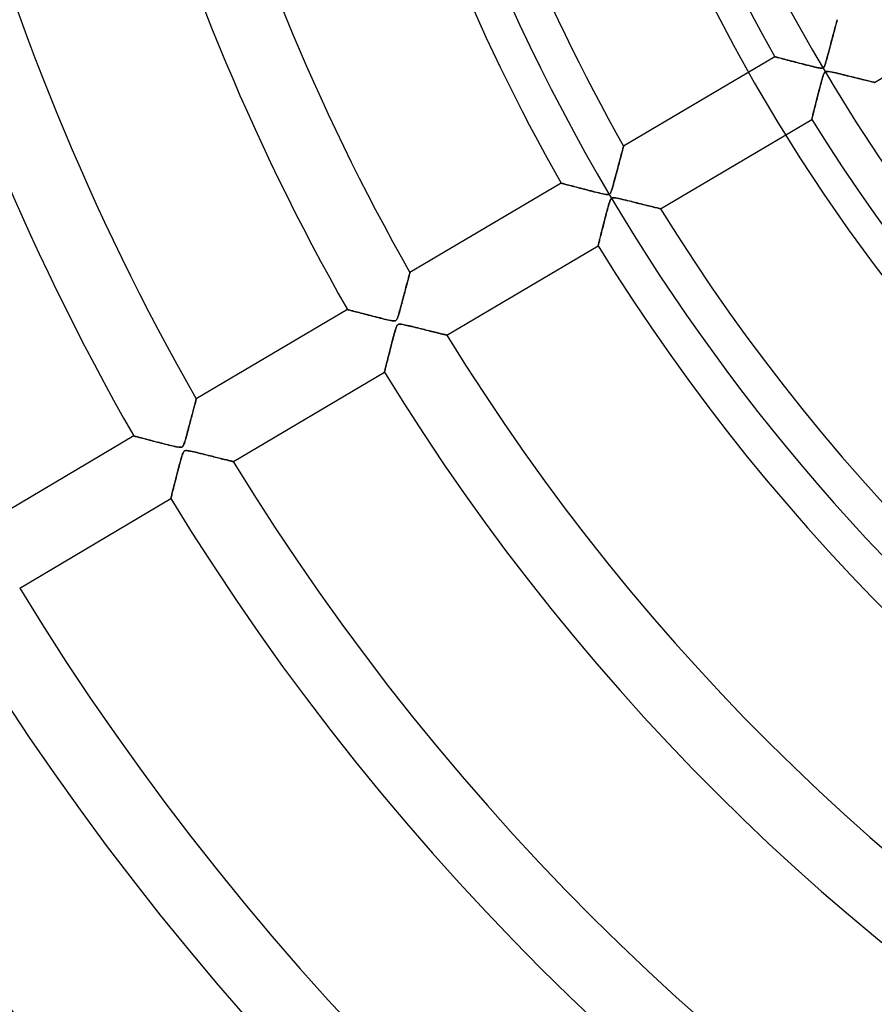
# Model space of a CAD drawing. Header units: millimetres. Extents: x -790 to 790, y -790 to 790.
# Tile 15 of 62: x -316 to -199, y -250 to -115. Entities that reach past the tile are written whole.
import ezdxf

# ---------------------------------------------------------------- set-up
doc = ezdxf.new("R2010")
doc.units = ezdxf.units.MM
doc.layers.add('HIDDEN', color=7, linetype='Continuous')
doc.layers.add('THICK', color=7, linetype='Continuous')

msp = doc.modelspace()

# ---------------------------------------------------------------- linework, layer by layer
at = {"layer": 'HIDDEN'}
for p, q in [((-203.75, -114.97), (-203.72, -114.85)), ((-203.72, -114.85), (-203.7, -114.76)), ((-203.7, -114.76), (-203.68, -114.69)), ((-203.68, -114.69), (-203.67, -114.65)), ((-203.67, -114.65), (-203.66, -114.64)), ((-204.11, -116.32), (-204.05, -116.08)), ((-204.05, -116.08), (-203.99, -115.86)), ((-203.99, -115.86), (-203.93, -115.65)), ((-203.93, -115.65), (-203.88, -115.45)), ((-203.88, -115.45), (-203.83, -115.27)), ((-203.83, -115.27), (-203.79, -115.11)), ((-203.79, -115.11), (-203.75, -114.97)), ((-204.48, -117.7), (-204.4, -117.4)), ((-204.4, -117.4), (-204.33, -117.11)), ((-204.33, -117.11), (-204.25, -116.83)), ((-204.25, -116.83), (-204.18, -116.57)), ((-204.18, -116.57), (-204.11, -116.32)), ((-204.83, -119.01), (-204.74, -118.67)), ((-204.74, -118.67), (-204.65, -118.34)), ((-204.65, -118.34), (-204.57, -118.01)), ((-204.57, -118.01), (-204.48, -117.7)), ((-212.26, -119.72), (-212.24, -119.72)), ((-212.24, -119.72), (-212.2, -119.73)), ((-212.2, -119.73), (-212.13, -119.75)), ((-212.13, -119.75), (-212.03, -119.78)), ((-212.03, -119.78), (-211.91, -119.81)), ((-211.91, -119.81), (-211.76, -119.85)), ((-211.76, -119.85), (-211.6, -119.89)), ((-211.6, -119.89), (-211.41, -119.94)), ((-211.41, -119.94), (-211.21, -120)), ((-211.21, -120), (-211, -120.05)), ((-211, -120.05), (-210.77, -120.11)), ((-210.77, -120.11), (-210.53, -120.18)), ((-210.53, -120.18), (-210.27, -120.24)), ((-210.27, -120.24), (-210.01, -120.31)), ((-210.01, -120.31), (-209.74, -120.38)), ((-205.22, -120.41), (-205.15, -120.18)), ((-205.15, -120.18), (-205.08, -119.92)), ((-205.08, -119.92), (-205, -119.64)), ((-205, -119.64), (-204.92, -119.33)), ((-204.92, -119.33), (-204.83, -119.01)), ((-209.74, -120.38), (-209.46, -120.45)), ((-209.46, -120.45), (-209.18, -120.53)), ((-209.18, -120.53), (-208.9, -120.6)), ((-208.9, -120.6), (-208.62, -120.67)), ((-208.62, -120.67), (-208.34, -120.75)), ((-208.34, -120.75), (-208.06, -120.82)), ((-208.06, -120.82), (-207.78, -120.89)), ((-207.78, -120.89), (-207.52, -120.95)), ((-207.52, -120.95), (-207.25, -121.02)), ((-207.25, -121.02), (-207, -121.08)), ((-207, -121.08), (-206.75, -121.14)), ((-206.75, -121.14), (-206.53, -121.19)), ((-206.53, -121.19), (-206.33, -121.23)), ((-206.33, -121.23), (-206.15, -121.26)), ((-206.15, -121.26), (-206, -121.28)), ((-206, -121.28), (-205.87, -121.29)), ((-205.87, -121.29), (-205.76, -121.28)), ((-205.76, -121.28), (-205.68, -121.26)), ((-205.68, -121.26), (-205.61, -121.23)), ((-205.61, -121.23), (-205.55, -121.18)), ((-205.55, -121.18), (-205.49, -121.11)), ((-205.49, -121.11), (-205.44, -121.02)), ((-205.44, -121.02), (-205.39, -120.91)), ((-205.39, -120.91), (-205.34, -120.77)), ((-205.34, -120.77), (-205.28, -120.6)), ((-205.28, -120.6), (-205.22, -120.41)), ((-205.82, -123.04), (-205.89, -123.31)), ((-205.75, -122.79), (-205.82, -123.04)), ((-205.68, -122.56), (-205.75, -122.79)), ((-205.62, -122.35), (-205.68, -122.56)), ((-205.55, -122.18), (-205.62, -122.35)), ((-205.49, -122.03), (-205.55, -122.18)), ((-205.43, -121.91), (-205.49, -122.03)), ((-205.35, -121.82), (-205.43, -121.91)), ((-205.27, -121.76), (-205.35, -121.82)), ((-205.16, -121.73), (-205.27, -121.76)), ((-205.03, -121.73), (-205.16, -121.73)), ((-204.85, -121.74), (-205.03, -121.73)), ((-204.62, -121.78), (-204.85, -121.74)), ((-204.37, -121.83), (-204.62, -121.78)), ((-204.1, -121.89), (-204.37, -121.83)), ((-203.83, -121.95), (-204.1, -121.89)), ((-203.56, -122.02), (-203.83, -121.95)), ((-203.28, -122.09), (-203.56, -122.02)), ((-203.01, -122.15), (-203.28, -122.09)), ((-202.73, -122.22), (-203.01, -122.15)), ((-202.46, -122.29), (-202.73, -122.22)), ((-202.2, -122.35), (-202.46, -122.29)), ((-201.93, -122.42), (-202.2, -122.35)), ((-201.67, -122.48), (-201.93, -122.42)), ((-201.42, -122.54), (-201.67, -122.48)), ((-201.17, -122.61), (-201.42, -122.54)), ((-200.92, -122.67), (-201.17, -122.61)), ((-200.68, -122.73), (-200.92, -122.67)), ((-200.45, -122.78), (-200.68, -122.73)), ((-200.23, -122.84), (-200.45, -122.78)), ((-200.02, -122.89), (-200.23, -122.84)), ((-199.81, -122.94), (-200.02, -122.89)), ((-199.62, -122.99), (-199.81, -122.94)), ((-199.44, -123.03), (-199.62, -122.99)), ((-199.27, -123.07), (-199.44, -123.03)), ((-206.12, -124.18), (-206.2, -124.49)), ((-206.04, -123.88), (-206.12, -124.18)), ((-205.97, -123.59), (-206.04, -123.88)), ((-205.89, -123.31), (-205.97, -123.59)), ((-199.11, -123.11), (-199.27, -123.07)), ((-198.98, -123.15), (-199.11, -123.11)), ((-198.86, -123.17), (-198.98, -123.15)), ((-198.76, -123.2), (-198.86, -123.17)), ((-198.68, -123.22), (-198.76, -123.2)), ((-198.62, -123.23), (-198.68, -123.22)), ((-198.58, -123.24), (-198.62, -123.23)), ((-198.57, -123.24), (-198.58, -123.24)), ((-206.51, -125.72), (-206.59, -126)), ((-206.44, -125.43), (-206.51, -125.72)), ((-206.36, -125.12), (-206.44, -125.43)), ((-206.28, -124.8), (-206.36, -125.12)), ((-206.2, -124.49), (-206.28, -124.8)), ((-206.83, -126.99), (-206.89, -127.2)), ((-206.78, -126.77), (-206.83, -126.99)), ((-206.72, -126.53), (-206.78, -126.77)), ((-206.65, -126.27), (-206.72, -126.53)), ((-206.59, -126), (-206.65, -126.27)), ((-207.15, -128.28), (-207.16, -128.31)), ((-207.16, -128.31), (-207.16, -128.33)), ((-207.14, -128.21), (-207.15, -128.28)), ((-207.12, -128.13), (-207.14, -128.21)), ((-207.09, -128.02), (-207.12, -128.13)), ((-207.06, -127.89), (-207.09, -128.02)), ((-207.02, -127.75), (-207.06, -127.89)), ((-206.98, -127.58), (-207.02, -127.75)), ((-206.94, -127.4), (-206.98, -127.58)), ((-206.89, -127.2), (-206.94, -127.4)), ((-233.19, -132.62), (-233.14, -132.46)), ((-233.14, -132.46), (-233.11, -132.33)), ((-233.11, -132.33), (-233.08, -132.21)), ((-233.08, -132.21), (-233.05, -132.12)), ((-233.05, -132.12), (-233.03, -132.05)), ((-233.03, -132.05), (-233.02, -132.01)), ((-233.02, -132.01), (-233.02, -132)), ((-233.53, -133.91), (-233.46, -133.66)), ((-233.46, -133.66), (-233.4, -133.42)), ((-233.4, -133.42), (-233.34, -133.2)), ((-233.34, -133.2), (-233.29, -132.99)), ((-233.29, -132.99), (-233.23, -132.8)), ((-233.23, -132.8), (-233.19, -132.62)), ((-233.91, -135.33), (-233.83, -135.02)), ((-233.83, -135.02), (-233.75, -134.73)), ((-233.75, -134.73), (-233.67, -134.44)), ((-233.67, -134.44), (-233.6, -134.17)), ((-233.6, -134.17), (-233.53, -133.91)), ((-234.26, -136.64), (-234.17, -136.32)), ((-234.17, -136.32), (-234.08, -135.98)), ((-234.08, -135.98), (-233.99, -135.65)), ((-233.99, -135.65), (-233.91, -135.33)), ((-241.61, -137.08), (-241.6, -137.08)), ((-241.6, -137.08), (-241.55, -137.1)), ((-241.55, -137.1), (-241.48, -137.11)), ((-241.48, -137.11), (-241.38, -137.14)), ((-241.38, -137.14), (-241.26, -137.17)), ((-241.26, -137.17), (-241.11, -137.21)), ((-241.11, -137.21), (-240.94, -137.26)), ((-240.94, -137.26), (-240.76, -137.31)), ((-240.76, -137.31), (-240.55, -137.36)), ((-240.55, -137.36), (-240.33, -137.42)), ((-240.33, -137.42), (-240.1, -137.48)), ((-240.1, -137.48), (-239.85, -137.54)), ((-239.85, -137.54), (-239.6, -137.61)), ((-239.6, -137.61), (-239.33, -137.68)), ((-239.33, -137.68), (-239.06, -137.75)), ((-239.06, -137.75), (-238.78, -137.82)), ((-238.78, -137.82), (-238.5, -137.9)), ((-238.5, -137.9), (-238.21, -137.97)), ((-234.62, -137.93), (-234.56, -137.73)), ((-234.56, -137.73), (-234.49, -137.49)), ((-234.49, -137.49), (-234.42, -137.23)), ((-234.42, -137.23), (-234.34, -136.95)), ((-234.34, -136.95), (-234.26, -136.64)), ((-238.21, -137.97), (-237.93, -138.04)), ((-237.93, -138.04), (-237.65, -138.12)), ((-237.65, -138.12), (-237.37, -138.19)), ((-237.37, -138.19), (-237.09, -138.26)), ((-237.09, -138.26), (-236.82, -138.32)), ((-236.82, -138.32), (-236.56, -138.39)), ((-236.56, -138.39), (-236.3, -138.45)), ((-236.3, -138.45), (-236.06, -138.5)), ((-236.06, -138.5), (-235.84, -138.55)), ((-235.84, -138.55), (-235.64, -138.59)), ((-235.64, -138.59), (-235.47, -138.62)), ((-235.47, -138.62), (-235.32, -138.64)), ((-235.32, -138.64), (-235.2, -138.65)), ((-235.2, -138.65), (-235.1, -138.64)), ((-235.1, -138.64), (-235.02, -138.62)), ((-235.02, -138.62), (-234.95, -138.58)), ((-234.95, -138.58), (-234.89, -138.53)), ((-234.89, -138.53), (-234.84, -138.46)), ((-234.84, -138.46), (-234.78, -138.36)), ((-234.74, -139.21), (-234.81, -139.31)), ((-234.78, -138.36), (-234.73, -138.24)), ((-234.66, -139.15), (-234.74, -139.21)), ((-234.73, -138.24), (-234.68, -138.1)), ((-234.68, -138.1), (-234.62, -137.93)), ((-234.57, -139.1), (-234.66, -139.15)), ((-234.46, -139.09), (-234.57, -139.1)), ((-234.32, -139.09), (-234.46, -139.09)), ((-234.14, -139.11), (-234.32, -139.09)), ((-233.93, -139.15), (-234.14, -139.11)), ((-233.69, -139.2), (-233.93, -139.15)), ((-233.44, -139.25), (-233.69, -139.2)), ((-233.18, -139.31), (-233.44, -139.25)), ((-235.18, -140.45), (-235.25, -140.71)), ((-235.11, -140.2), (-235.18, -140.45)), ((-235.05, -139.97), (-235.11, -140.2)), ((-234.98, -139.77), (-235.05, -139.97)), ((-234.92, -139.59), (-234.98, -139.77)), ((-234.87, -139.44), (-234.92, -139.59)), ((-234.81, -139.31), (-234.87, -139.44)), ((-232.93, -139.37), (-233.18, -139.31)), ((-232.67, -139.43), (-232.93, -139.37)), ((-232.42, -139.5), (-232.67, -139.43)), ((-232.17, -139.56), (-232.42, -139.5)), ((-231.91, -139.62), (-232.17, -139.56)), ((-231.66, -139.68), (-231.91, -139.62)), ((-231.42, -139.74), (-231.66, -139.68)), ((-231.17, -139.8), (-231.42, -139.74)), ((-230.93, -139.86), (-231.17, -139.8)), ((-230.7, -139.92), (-230.93, -139.86)), ((-230.46, -139.98), (-230.7, -139.92)), ((-230.24, -140.04), (-230.46, -139.98)), ((-230.02, -140.09), (-230.24, -140.04)), ((-229.8, -140.14), (-230.02, -140.09)), ((-229.6, -140.2), (-229.8, -140.14)), ((-229.4, -140.24), (-229.6, -140.2)), ((-229.2, -140.29), (-229.4, -140.24)), ((-229.02, -140.34), (-229.2, -140.29)), ((-228.85, -140.38), (-229.02, -140.34)), ((-228.69, -140.42), (-228.85, -140.38)), ((-228.54, -140.46), (-228.69, -140.42)), ((-228.4, -140.49), (-228.54, -140.46)), ((-228.28, -140.52), (-228.4, -140.49)), ((-228.18, -140.55), (-228.28, -140.52)), ((-228.09, -140.57), (-228.18, -140.55)), ((-228.02, -140.58), (-228.09, -140.57)), ((-227.97, -140.6), (-228.02, -140.58)), ((-227.94, -140.6), (-227.97, -140.6)), ((-227.93, -140.61), (-227.94, -140.6)), ((-235.55, -141.84), (-235.63, -142.14)), ((-235.48, -141.55), (-235.55, -141.84)), ((-235.4, -141.26), (-235.48, -141.55)), ((-235.33, -140.98), (-235.4, -141.26)), ((-235.25, -140.71), (-235.33, -140.98)), ((-235.92, -143.3), (-235.99, -143.56)), ((-235.85, -143.02), (-235.92, -143.3)), ((-235.78, -142.74), (-235.85, -143.02)), ((-235.71, -142.44), (-235.78, -142.74)), ((-235.63, -142.14), (-235.71, -142.44)), ((-236.27, -144.66), (-236.31, -144.84)), ((-236.22, -144.47), (-236.27, -144.66)), ((-236.17, -144.26), (-236.22, -144.47)), ((-236.11, -144.04), (-236.17, -144.26)), ((-236.05, -143.8), (-236.11, -144.04)), ((-235.99, -143.56), (-236.05, -143.8)), ((-236.51, -145.64), (-236.52, -145.68)), ((-236.52, -145.68), (-236.52, -145.69)), ((-236.5, -145.59), (-236.51, -145.64)), ((-236.48, -145.51), (-236.5, -145.59)), ((-236.45, -145.41), (-236.48, -145.51)), ((-236.42, -145.29), (-236.45, -145.41)), ((-236.39, -145.16), (-236.42, -145.29)), ((-236.35, -145.01), (-236.39, -145.16)), ((-236.31, -144.84), (-236.35, -145.01)), ((-262.59, -150.18), (-262.56, -150.03)), ((-262.56, -150.03), (-262.52, -149.9)), ((-262.52, -149.9), (-262.49, -149.78)), ((-262.49, -149.78), (-262.46, -149.67)), ((-262.46, -149.67), (-262.43, -149.58)), ((-262.43, -149.58), (-262.41, -149.5)), ((-262.41, -149.5), (-262.4, -149.44)), ((-262.4, -149.44), (-262.39, -149.4)), ((-262.39, -149.4), (-262.38, -149.37)), ((-262.38, -149.37), (-262.38, -149.36)), ((-262.93, -151.46), (-262.88, -151.25)), ((-262.88, -151.25), (-262.83, -151.05)), ((-262.83, -151.05), (-262.78, -150.86)), ((-262.78, -150.86), (-262.73, -150.68)), ((-262.73, -150.68), (-262.68, -150.5)), ((-262.68, -150.5), (-262.64, -150.34)), ((-262.64, -150.34), (-262.59, -150.18)), ((-263.31, -152.88), (-263.24, -152.63)), ((-263.24, -152.63), (-263.18, -152.38)), ((-263.18, -152.38), (-263.11, -152.14)), ((-263.11, -152.14), (-263.05, -151.91)), ((-263.05, -151.91), (-262.99, -151.68)), ((-262.99, -151.68), (-262.93, -151.46)), ((-263.66, -154.19), (-263.59, -153.94)), ((-263.59, -153.94), (-263.52, -153.68)), ((-263.52, -153.68), (-263.45, -153.41)), ((-263.45, -153.41), (-263.38, -153.14)), ((-263.38, -153.14), (-263.31, -152.88)), ((-270.97, -154.44), (-270.95, -154.44)), ((-270.95, -154.44), (-270.91, -154.45)), ((-270.91, -154.45), (-270.85, -154.47)), ((-270.85, -154.47), (-270.76, -154.5)), ((-270.76, -154.5), (-270.65, -154.53)), ((-270.65, -154.53), (-270.51, -154.56)), ((-270.51, -154.56), (-270.36, -154.6)), ((-270.36, -154.6), (-270.19, -154.65)), ((-270.19, -154.65), (-270, -154.7)), ((-270, -154.7), (-269.8, -154.75)), ((-269.8, -154.75), (-269.58, -154.8)), ((-269.58, -154.8), (-269.36, -154.86)), ((-269.36, -154.86), (-269.12, -154.93)), ((-269.12, -154.93), (-268.87, -154.99)), ((-268.87, -154.99), (-268.61, -155.06)), ((-268.61, -155.06), (-268.35, -155.13)), ((-268.35, -155.13), (-268.08, -155.2)), ((-268.08, -155.2), (-267.81, -155.27)), ((-267.81, -155.27), (-267.53, -155.34)), ((-267.53, -155.34), (-267.26, -155.41)), ((-267.26, -155.41), (-266.99, -155.48)), ((-266.99, -155.48), (-266.72, -155.54)), ((-264.09, -155.61), (-264.04, -155.49)), ((-264.04, -155.49), (-264, -155.36)), ((-264, -155.36), (-263.95, -155.21)), ((-263.95, -155.21), (-263.9, -155.04)), ((-263.9, -155.04), (-263.84, -154.85)), ((-263.84, -154.85), (-263.79, -154.64)), ((-263.79, -154.64), (-263.72, -154.42)), ((-263.72, -154.42), (-263.66, -154.19)), ((-266.72, -155.54), (-266.45, -155.61)), ((-266.45, -155.61), (-266.19, -155.68)), ((-266.19, -155.68), (-265.93, -155.74)), ((-265.93, -155.74), (-265.68, -155.8)), ((-265.68, -155.8), (-265.44, -155.86)), ((-265.44, -155.86), (-265.22, -155.91)), ((-265.22, -155.91), (-265.02, -155.95)), ((-265.02, -155.95), (-264.85, -155.98)), ((-264.85, -155.98), (-264.7, -156)), ((-264.7, -156), (-264.57, -156.01)), ((-264.57, -156.01), (-264.46, -156)), ((-264.46, -156), (-264.38, -155.98)), ((-264.38, -155.98), (-264.31, -155.94)), ((-264.31, -155.94), (-264.25, -155.89)), ((-264.21, -156.78), (-264.26, -156.91)), ((-264.25, -155.89), (-264.19, -155.82)), ((-264.16, -156.68), (-264.21, -156.78)), ((-264.19, -155.82), (-264.14, -155.73)), ((-264.11, -156.59), (-264.16, -156.68)), ((-264.14, -155.73), (-264.09, -155.61)), ((-264.05, -156.53), (-264.11, -156.59)), ((-263.99, -156.49), (-264.05, -156.53)), ((-263.92, -156.46), (-263.99, -156.49)), ((-263.83, -156.45), (-263.92, -156.46)), ((-263.72, -156.44), (-263.83, -156.45)), ((-263.58, -156.46), (-263.72, -156.44)), ((-263.41, -156.48), (-263.58, -156.46)), ((-263.21, -156.52), (-263.41, -156.48)), ((-262.98, -156.57), (-263.21, -156.52)), ((-262.75, -156.62), (-262.98, -156.57)), ((-262.5, -156.68), (-262.75, -156.62)), ((-262.26, -156.74), (-262.5, -156.68)), ((-262.02, -156.79), (-262.26, -156.74)), ((-261.78, -156.85), (-262.02, -156.79)), ((-264.6, -158.03), (-264.66, -158.28)), ((-264.53, -157.79), (-264.6, -158.03)), ((-264.47, -157.58), (-264.53, -157.79)), ((-264.42, -157.38), (-264.47, -157.58)), ((-264.36, -157.21), (-264.42, -157.38)), ((-264.31, -157.06), (-264.36, -157.21)), ((-264.26, -156.91), (-264.31, -157.06)), ((-261.55, -156.91), (-261.78, -156.85)), ((-261.31, -156.97), (-261.55, -156.91)), ((-261.08, -157.03), (-261.31, -156.97)), ((-260.84, -157.08), (-261.08, -157.03)), ((-260.62, -157.14), (-260.84, -157.08)), ((-260.39, -157.2), (-260.62, -157.14)), ((-260.17, -157.25), (-260.39, -157.2)), ((-259.95, -157.31), (-260.17, -157.25)), ((-259.74, -157.36), (-259.95, -157.31)), ((-259.53, -157.41), (-259.74, -157.36)), ((-259.32, -157.46), (-259.53, -157.41)), ((-259.12, -157.51), (-259.32, -157.46)), ((-258.93, -157.56), (-259.12, -157.51)), ((-258.75, -157.61), (-258.93, -157.56)), ((-258.57, -157.65), (-258.75, -157.61)), ((-258.4, -157.69), (-258.57, -157.65)), ((-258.23, -157.73), (-258.4, -157.69)), ((-258.08, -157.77), (-258.23, -157.73)), ((-257.94, -157.81), (-258.08, -157.77)), ((-257.81, -157.84), (-257.94, -157.81)), ((-257.69, -157.87), (-257.81, -157.84)), ((-257.59, -157.89), (-257.69, -157.87)), ((-257.5, -157.91), (-257.59, -157.89)), ((-257.42, -157.93), (-257.5, -157.91)), ((-257.36, -157.95), (-257.42, -157.93)), ((-257.32, -157.96), (-257.36, -157.95)), ((-257.29, -157.97), (-257.32, -157.96)), ((-257.29, -157.97), (-257.29, -157.97)), ((-264.96, -159.44), (-265.04, -159.75)), ((-264.89, -159.13), (-264.96, -159.44)), ((-264.81, -158.84), (-264.89, -159.13)), ((-264.74, -158.55), (-264.81, -158.84)), ((-264.66, -158.28), (-264.74, -158.55)), ((-265.28, -160.66), (-265.35, -160.93)), ((-265.2, -160.37), (-265.28, -160.66)), ((-265.12, -160.06), (-265.2, -160.37)), ((-265.04, -159.75), (-265.12, -160.06)), ((-265.64, -162.09), (-265.69, -162.28)), ((-265.59, -161.89), (-265.64, -162.09)), ((-265.53, -161.68), (-265.59, -161.89)), ((-265.48, -161.44), (-265.53, -161.68)), ((-265.41, -161.2), (-265.48, -161.44)), ((-265.35, -160.93), (-265.41, -161.2)), ((-265.87, -163.04), (-265.88, -163.05)), ((-265.86, -163), (-265.87, -163.04)), ((-265.85, -162.93), (-265.86, -163)), ((-265.83, -162.84), (-265.85, -162.93)), ((-265.8, -162.73), (-265.83, -162.84)), ((-265.77, -162.6), (-265.8, -162.73)), ((-265.73, -162.45), (-265.77, -162.6)), ((-265.69, -162.28), (-265.73, -162.45)), ((-291.98, -167.66), (-291.94, -167.51)), ((-291.94, -167.51), (-291.9, -167.37)), ((-291.9, -167.37), (-291.87, -167.24)), ((-291.87, -167.24), (-291.84, -167.12)), ((-291.84, -167.12), (-291.81, -167.02)), ((-291.81, -167.02), (-291.79, -166.93)), ((-291.79, -166.93), (-291.77, -166.85)), ((-291.77, -166.85), (-291.75, -166.8)), ((-291.75, -166.8), (-291.74, -166.75)), ((-291.74, -166.75), (-291.73, -166.73)), ((-291.73, -166.73), (-291.73, -166.72)), ((-292.39, -169.2), (-292.33, -168.97)), ((-292.33, -168.97), (-292.27, -168.76)), ((-292.27, -168.76), (-292.22, -168.56)), ((-292.22, -168.56), (-292.17, -168.36)), ((-292.17, -168.36), (-292.12, -168.17)), ((-292.12, -168.17), (-292.07, -167.99)), ((-292.07, -167.99), (-292.02, -167.82)), ((-292.02, -167.82), (-291.98, -167.66)), ((-292.71, -170.42), (-292.64, -170.16)), ((-292.64, -170.16), (-292.57, -169.91)), ((-292.57, -169.91), (-292.51, -169.66)), ((-292.51, -169.66), (-292.45, -169.42)), ((-292.45, -169.42), (-292.39, -169.2)), ((-293.12, -171.92), (-293.05, -171.7)), ((-293.05, -171.7), (-292.99, -171.46)), ((-292.99, -171.46), (-292.92, -171.21)), ((-292.92, -171.21), (-292.85, -170.95)), ((-292.85, -170.95), (-292.78, -170.68)), ((-292.78, -170.68), (-292.71, -170.42)), ((-300.32, -171.8), (-300.31, -171.8)), ((-300.31, -171.8), (-300.27, -171.82)), ((-300.27, -171.82), (-300.2, -171.83)), ((-300.2, -171.83), (-300.11, -171.86)), ((-300.11, -171.86), (-299.99, -171.89)), ((-299.99, -171.89), (-299.85, -171.92)), ((-299.85, -171.92), (-299.7, -171.97)), ((-299.7, -171.97), (-299.52, -172.01)), ((-299.52, -172.01), (-299.33, -172.06)), ((-299.33, -172.06), (-299.12, -172.12)), ((-299.12, -172.12), (-298.9, -172.17)), ((-298.9, -172.17), (-298.67, -172.23)), ((-298.67, -172.23), (-298.43, -172.3)), ((-298.43, -172.3), (-298.18, -172.36)), ((-298.18, -172.36), (-297.92, -172.43)), ((-297.92, -172.43), (-297.65, -172.5)), ((-297.65, -172.5), (-297.38, -172.57)), ((-297.38, -172.57), (-297.11, -172.64)), ((-297.11, -172.64), (-296.84, -172.71)), ((-296.84, -172.71), (-296.56, -172.78)), ((-296.56, -172.78), (-296.29, -172.85)), ((-296.29, -172.85), (-296.02, -172.92)), ((-296.02, -172.92), (-295.75, -172.98)), ((-295.75, -172.98), (-295.48, -173.05)), ((-295.48, -173.05), (-295.22, -173.11)), ((-293.52, -173.14), (-293.47, -173.04)), ((-293.47, -173.04), (-293.42, -172.92)), ((-293.42, -172.92), (-293.37, -172.79)), ((-293.37, -172.79), (-293.33, -172.66)), ((-293.33, -172.66), (-293.28, -172.5)), ((-293.28, -172.5), (-293.23, -172.33)), ((-293.23, -172.33), (-293.17, -172.13)), ((-293.17, -172.13), (-293.12, -171.92)), ((-295.22, -173.11), (-294.97, -173.17)), ((-294.97, -173.17), (-294.73, -173.23)), ((-294.73, -173.23), (-294.51, -173.28)), ((-294.51, -173.28), (-294.32, -173.31)), ((-294.32, -173.31), (-294.15, -173.34)), ((-294.15, -173.34), (-294.01, -173.36)), ((-294.01, -173.36), (-293.88, -173.36)), ((-293.88, -173.36), (-293.78, -173.35)), ((-293.78, -173.35), (-293.7, -173.33)), ((-293.66, -174.39), (-293.71, -174.56)), ((-293.7, -173.33), (-293.63, -173.28)), ((-293.6, -174.24), (-293.66, -174.39)), ((-293.63, -173.28), (-293.58, -173.22)), ((-293.55, -174.11), (-293.6, -174.24)), ((-293.58, -173.22), (-293.52, -173.14)), ((-293.5, -174.01), (-293.55, -174.11)), ((-293.45, -173.94), (-293.5, -174.01)), ((-293.39, -173.88), (-293.45, -173.94)), ((-293.33, -173.84), (-293.39, -173.88)), ((-293.25, -173.82), (-293.33, -173.84)), ((-293.16, -173.8), (-293.25, -173.82)), ((-293.05, -173.8), (-293.16, -173.8)), ((-292.9, -173.82), (-293.05, -173.8)), ((-292.73, -173.85), (-292.9, -173.82)), ((-292.53, -173.89), (-292.73, -173.85)), ((-292.31, -173.93), (-292.53, -173.89)), ((-292.08, -173.98), (-292.31, -173.93)), ((-291.85, -174.04), (-292.08, -173.98)), ((-291.62, -174.09), (-291.85, -174.04)), ((-291.39, -174.15), (-291.62, -174.09)), ((-291.16, -174.2), (-291.39, -174.15)), ((-290.94, -174.26), (-291.16, -174.2)), ((-290.71, -174.32), (-290.94, -174.26)), ((-290.48, -174.37), (-290.71, -174.32)), ((-290.26, -174.43), (-290.48, -174.37)), ((-294.03, -175.69), (-294.1, -175.97)), ((-293.95, -175.42), (-294.03, -175.69)), ((-293.89, -175.17), (-293.95, -175.42)), ((-293.82, -174.94), (-293.89, -175.17)), ((-293.77, -174.74), (-293.82, -174.94)), ((-293.71, -174.56), (-293.77, -174.74)), ((-290.04, -174.48), (-290.26, -174.43)), ((-289.82, -174.54), (-290.04, -174.48)), ((-289.61, -174.59), (-289.82, -174.54)), ((-289.39, -174.64), (-289.61, -174.59)), ((-289.19, -174.7), (-289.39, -174.64)), ((-288.98, -174.75), (-289.19, -174.7)), ((-288.78, -174.8), (-288.98, -174.75)), ((-288.59, -174.84), (-288.78, -174.8)), ((-288.4, -174.89), (-288.59, -174.84)), ((-288.21, -174.94), (-288.4, -174.89)), ((-288.04, -174.98), (-288.21, -174.94)), ((-287.87, -175.02), (-288.04, -174.98)), ((-287.7, -175.06), (-287.87, -175.02)), ((-287.55, -175.1), (-287.7, -175.06)), ((-287.4, -175.14), (-287.55, -175.1)), ((-287.27, -175.17), (-287.4, -175.14)), ((-287.14, -175.2), (-287.27, -175.17)), ((-287.03, -175.23), (-287.14, -175.2)), ((-286.93, -175.26), (-287.03, -175.23)), ((-286.84, -175.28), (-286.93, -175.26)), ((-286.77, -175.3), (-286.84, -175.28)), ((-286.72, -175.31), (-286.77, -175.3)), ((-286.67, -175.32), (-286.72, -175.31)), ((-286.65, -175.33), (-286.67, -175.32)), ((-286.64, -175.33), (-286.65, -175.33)), ((-294.34, -176.9), (-294.43, -177.22)), ((-294.26, -176.58), (-294.34, -176.9)), ((-294.18, -176.27), (-294.26, -176.58)), ((-294.1, -175.97), (-294.18, -176.27)), ((-294.74, -178.44), (-294.8, -178.71)), ((-294.66, -178.16), (-294.74, -178.44)), ((-294.59, -177.86), (-294.66, -178.16)), ((-294.51, -177.55), (-294.59, -177.86)), ((-294.43, -177.22), (-294.51, -177.55)), ((-295.07, -179.78), (-295.11, -179.94)), ((-295.03, -179.6), (-295.07, -179.78)), ((-294.98, -179.4), (-295.03, -179.6)), ((-294.92, -179.19), (-294.98, -179.4)), ((-294.87, -178.95), (-294.92, -179.19)), ((-294.8, -178.71), (-294.87, -178.95)), ((-295.22, -180.35), (-295.23, -180.39)), ((-295.23, -180.39), (-295.23, -180.41)), ((-295.2, -180.29), (-295.22, -180.35)), ((-295.18, -180.19), (-295.2, -180.29)), ((-295.15, -180.08), (-295.18, -180.19)), ((-295.11, -179.94), (-295.15, -180.08))]:
    msp.add_line(p, q, dxfattribs=at)
for radius, start, end in [(247.85, 90, 270), (682, 179.99998, 0), (625, 179.99998, 0), (238.7, 180, 270), (677.5, 180.00002, 0), (272.8, 180, 0)]:
    msp.add_arc((0, 0), radius, start, end, dxfattribs=at)
at = {"layer": 'THICK'}
for p, q in [((-198.57, -123.24), (-177.81, -110.96)), ((-203.74, -114.92), (-203.77, -115.04)), ((-203.71, -114.82), (-203.74, -114.92)), ((-203.69, -114.74), (-203.71, -114.82)), ((-203.68, -114.68), (-203.69, -114.74)), ((-203.67, -114.65), (-203.68, -114.68)), ((-203.66, -114.64), (-203.67, -114.65)), ((-204.05, -116.07), (-204.11, -116.29)), ((-203.99, -115.87), (-204.05, -116.07)), ((-203.94, -115.68), (-203.99, -115.87)), ((-203.89, -115.5), (-203.94, -115.68)), ((-203.85, -115.33), (-203.89, -115.5)), ((-203.81, -115.18), (-203.85, -115.33)), ((-203.77, -115.04), (-203.81, -115.18)), ((-204.42, -117.47), (-204.49, -117.72)), ((-204.35, -117.22), (-204.42, -117.47)), ((-204.29, -116.97), (-204.35, -117.22)), ((-204.23, -116.74), (-204.29, -116.97)), ((-204.16, -116.51), (-204.23, -116.74)), ((-204.11, -116.29), (-204.16, -116.51)), ((-204.77, -118.78), (-204.84, -119.05)), ((-204.7, -118.51), (-204.77, -118.78)), ((-204.63, -118.24), (-204.7, -118.51)), ((-204.56, -117.98), (-204.63, -118.24)), ((-204.49, -117.72), (-204.56, -117.98)), ((-212.26, -119.72), (-233.02, -132)), ((-212.24, -119.72), (-212.26, -119.72)), ((-212.21, -119.73), (-212.24, -119.72)), ((-212.14, -119.75), (-212.21, -119.73)), ((-212.06, -119.77), (-212.14, -119.75)), ((-211.95, -119.8), (-212.06, -119.77)), ((-211.82, -119.83), (-211.95, -119.8)), ((-211.68, -119.87), (-211.82, -119.83)), ((-211.51, -119.92), (-211.68, -119.87)), ((-211.33, -119.96), (-211.51, -119.92)), ((-211.14, -120.02), (-211.33, -119.96)), ((-210.93, -120.07), (-211.14, -120.02)), ((-210.7, -120.13), (-210.93, -120.07)), ((-210.46, -120.19), (-210.7, -120.13)), ((-210.21, -120.26), (-210.46, -120.19)), ((-209.94, -120.33), (-210.21, -120.26)), ((-209.66, -120.4), (-209.94, -120.33)), ((-205.14, -120.14), (-205.22, -120.4)), ((-205.07, -119.87), (-205.14, -120.14)), ((-204.99, -119.59), (-205.07, -119.87)), ((-204.92, -119.32), (-204.99, -119.59)), ((-204.84, -119.05), (-204.92, -119.32)), ((-209.36, -120.48), (-209.66, -120.4)), ((-209.06, -120.56), (-209.36, -120.48)), ((-208.74, -120.64), (-209.06, -120.56)), ((-208.43, -120.72), (-208.74, -120.64)), ((-208.12, -120.8), (-208.43, -120.72)), ((-207.82, -120.88), (-208.12, -120.8)), ((-207.53, -120.95), (-207.82, -120.88)), ((-207.25, -121.02), (-207.53, -120.95)), ((-206.98, -121.08), (-207.25, -121.02)), ((-206.72, -121.14), (-206.98, -121.08)), ((-206.49, -121.2), (-206.72, -121.14)), ((-206.27, -121.24), (-206.49, -121.2)), ((-206.09, -121.27), (-206.27, -121.24)), ((-205.94, -121.29), (-206.09, -121.27)), ((-205.8, -121.29), (-205.94, -121.29)), ((-205.68, -121.26), (-205.8, -121.29)), ((-205.59, -121.22), (-205.68, -121.26)), ((-205.51, -121.14), (-205.59, -121.22)), ((-205.44, -121.02), (-205.51, -121.14)), ((-205.37, -120.86), (-205.44, -121.02)), ((-205.3, -120.65), (-205.37, -120.86)), ((-205.22, -120.4), (-205.3, -120.65)), ((-205.82, -123.06), (-205.76, -122.82)), ((-205.76, -122.82), (-205.69, -122.6)), ((-205.69, -122.6), (-205.63, -122.4)), ((-205.63, -122.4), (-205.57, -122.23)), ((-205.57, -122.23), (-205.52, -122.09)), ((-205.52, -122.09), (-205.46, -121.97)), ((-205.46, -121.97), (-205.41, -121.88)), ((-205.41, -121.88), (-205.35, -121.82)), ((-205.35, -121.82), (-205.29, -121.77)), ((-205.29, -121.77), (-205.21, -121.75)), ((-205.21, -121.75), (-205.13, -121.73)), ((-205.13, -121.73), (-205.03, -121.73)), ((-205.03, -121.73), (-204.9, -121.74)), ((-204.9, -121.74), (-204.75, -121.76)), ((-204.75, -121.76), (-204.58, -121.79)), ((-204.58, -121.79), (-204.38, -121.83)), ((-204.38, -121.83), (-204.14, -121.88)), ((-204.14, -121.88), (-203.88, -121.94)), ((-203.88, -121.94), (-203.6, -122.01)), ((-203.6, -122.01), (-203.29, -122.08)), ((-203.29, -122.08), (-202.97, -122.16)), ((-202.97, -122.16), (-202.63, -122.25)), ((-202.63, -122.25), (-202.29, -122.33)), ((-202.29, -122.33), (-201.97, -122.41)), ((-201.97, -122.41), (-201.65, -122.49)), ((-201.65, -122.49), (-201.35, -122.56)), ((-201.35, -122.56), (-201.06, -122.63)), ((-201.06, -122.63), (-200.78, -122.7)), ((-200.78, -122.7), (-200.52, -122.77)), ((-200.52, -122.77), (-200.26, -122.83)), ((-200.26, -122.83), (-200.03, -122.89)), ((-200.03, -122.89), (-199.8, -122.94)), ((-199.8, -122.94), (-199.59, -123)), ((-199.59, -123), (-199.39, -123.04)), ((-206.18, -124.4), (-206.11, -124.12)), ((-206.11, -124.12), (-206.03, -123.85)), ((-206.03, -123.85), (-205.96, -123.58)), ((-205.96, -123.58), (-205.89, -123.32)), ((-205.89, -123.32), (-205.82, -123.06)), ((-199.39, -123.04), (-199.21, -123.09)), ((-199.21, -123.09), (-199.05, -123.13)), ((-199.05, -123.13), (-198.91, -123.16)), ((-198.91, -123.16), (-198.79, -123.19)), ((-198.79, -123.19), (-198.7, -123.21)), ((-198.7, -123.21), (-198.63, -123.23)), ((-198.63, -123.23), (-198.59, -123.24)), ((-198.59, -123.24), (-198.57, -123.24)), ((-206.53, -125.8), (-206.46, -125.52)), ((-206.46, -125.52), (-206.39, -125.24)), ((-206.39, -125.24), (-206.32, -124.96)), ((-206.32, -124.96), (-206.25, -124.68)), ((-206.25, -124.68), (-206.18, -124.4)), ((-206.91, -127.28), (-206.85, -127.06)), ((-206.85, -127.06), (-206.79, -126.83)), ((-206.79, -126.83), (-206.73, -126.59)), ((-206.73, -126.59), (-206.67, -126.34)), ((-206.67, -126.34), (-206.6, -126.07)), ((-206.6, -126.07), (-206.53, -125.8)), ((-227.93, -140.61), (-207.16, -128.33)), ((-207.16, -128.31), (-207.15, -128.27)), ((-207.16, -128.33), (-207.16, -128.31)), ((-207.15, -128.27), (-207.13, -128.2)), ((-207.13, -128.2), (-207.11, -128.1)), ((-207.11, -128.1), (-207.08, -127.98)), ((-207.08, -127.98), (-207.04, -127.83)), ((-207.04, -127.83), (-207, -127.67)), ((-207, -127.67), (-206.96, -127.48)), ((-206.96, -127.48), (-206.91, -127.28)), ((-233.15, -132.47), (-233.18, -132.6)), ((-233.11, -132.35), (-233.15, -132.47)), ((-233.09, -132.25), (-233.11, -132.35)), ((-233.06, -132.16), (-233.09, -132.25)), ((-233.04, -132.09), (-233.06, -132.16)), ((-233.03, -132.04), (-233.04, -132.09)), ((-233.02, -132.01), (-233.03, -132.04)), ((-233.02, -132), (-233.02, -132.01)), ((-233.46, -133.66), (-233.52, -133.86)), ((-233.41, -133.46), (-233.46, -133.66)), ((-233.36, -133.27), (-233.41, -133.46)), ((-233.31, -133.08), (-233.36, -133.27)), ((-233.26, -132.91), (-233.31, -133.08)), ((-233.22, -132.75), (-233.26, -132.91)), ((-233.18, -132.6), (-233.22, -132.75)), ((-233.82, -134.99), (-233.88, -135.23)), ((-233.75, -134.75), (-233.82, -134.99)), ((-233.69, -134.52), (-233.75, -134.75)), ((-233.63, -134.3), (-233.69, -134.52)), ((-233.57, -134.08), (-233.63, -134.3)), ((-233.52, -133.86), (-233.57, -134.08)), ((-234.21, -136.47), (-234.28, -136.72)), ((-234.14, -136.21), (-234.21, -136.47)), ((-234.08, -135.96), (-234.14, -136.21)), ((-234.01, -135.72), (-234.08, -135.96)), ((-233.94, -135.47), (-234.01, -135.72)), ((-233.88, -135.23), (-233.94, -135.47)), ((-241.61, -137.08), (-262.38, -149.36)), ((-241.6, -137.08), (-241.61, -137.08)), ((-241.57, -137.09), (-241.6, -137.08)), ((-241.51, -137.11), (-241.57, -137.09)), ((-241.43, -137.13), (-241.51, -137.11)), ((-241.34, -137.15), (-241.43, -137.13)), ((-241.22, -137.18), (-241.34, -137.15)), ((-241.09, -137.22), (-241.22, -137.18)), ((-240.94, -137.26), (-241.09, -137.22)), ((-240.77, -137.3), (-240.94, -137.26)), ((-240.59, -137.35), (-240.77, -137.3)), ((-240.4, -137.4), (-240.59, -137.35)), ((-240.19, -137.46), (-240.4, -137.4)), ((-239.97, -137.51), (-240.19, -137.46)), ((-239.74, -137.57), (-239.97, -137.51)), ((-239.49, -137.64), (-239.74, -137.57)), ((-239.23, -137.71), (-239.49, -137.64)), ((-238.95, -137.78), (-239.23, -137.71)), ((-238.67, -137.85), (-238.95, -137.78)), ((-238.37, -137.93), (-238.67, -137.85)), ((-234.56, -137.72), (-234.63, -137.96)), ((-234.49, -137.48), (-234.56, -137.72)), ((-234.42, -137.23), (-234.49, -137.48)), ((-234.35, -136.97), (-234.42, -137.23)), ((-234.28, -136.72), (-234.35, -136.97)), ((-238.07, -138.01), (-238.37, -137.93)), ((-237.78, -138.08), (-238.07, -138.01)), ((-237.48, -138.16), (-237.78, -138.08)), ((-237.2, -138.23), (-237.48, -138.16)), ((-236.91, -138.3), (-237.2, -138.23)), ((-236.64, -138.37), (-236.91, -138.3)), ((-236.38, -138.43), (-236.64, -138.37)), ((-236.13, -138.49), (-236.38, -138.43)), ((-235.89, -138.54), (-236.13, -138.49)), ((-235.68, -138.59), (-235.89, -138.54)), ((-235.5, -138.62), (-235.68, -138.59)), ((-235.34, -138.64), (-235.5, -138.62)), ((-235.2, -138.65), (-235.34, -138.64)), ((-235.08, -138.63), (-235.2, -138.65)), ((-234.98, -138.6), (-235.08, -138.63)), ((-234.9, -138.54), (-234.98, -138.6)), ((-234.84, -138.46), (-234.9, -138.54)), ((-234.77, -138.33), (-234.84, -138.46)), ((-234.81, -139.31), (-234.75, -139.23)), ((-234.7, -138.16), (-234.77, -138.33)), ((-234.75, -139.23), (-234.69, -139.17)), ((-234.63, -137.96), (-234.7, -138.16)), ((-234.69, -139.17), (-234.62, -139.12)), ((-234.62, -139.12), (-234.55, -139.1)), ((-234.55, -139.1), (-234.46, -139.09)), ((-234.46, -139.09), (-234.36, -139.09)), ((-234.36, -139.09), (-234.23, -139.1)), ((-234.23, -139.1), (-234.08, -139.12)), ((-234.08, -139.12), (-233.9, -139.15)), ((-233.9, -139.15), (-233.69, -139.2)), ((-233.69, -139.2), (-233.45, -139.25)), ((-233.45, -139.25), (-233.19, -139.31)), ((-235.23, -140.63), (-235.16, -140.38)), ((-235.16, -140.38), (-235.1, -140.14)), ((-235.1, -140.14), (-235.03, -139.92)), ((-235.03, -139.92), (-234.97, -139.73)), ((-234.97, -139.73), (-234.91, -139.56)), ((-234.91, -139.56), (-234.86, -139.42)), ((-234.86, -139.42), (-234.81, -139.31)), ((-233.19, -139.31), (-232.9, -139.38)), ((-232.9, -139.38), (-232.59, -139.45)), ((-232.59, -139.45), (-232.27, -139.53)), ((-232.27, -139.53), (-231.93, -139.62)), ((-231.93, -139.62), (-231.6, -139.7)), ((-231.6, -139.7), (-231.28, -139.78)), ((-231.28, -139.78), (-230.97, -139.86)), ((-230.97, -139.86), (-230.67, -139.93)), ((-230.67, -139.93), (-230.38, -140)), ((-230.38, -140), (-230.11, -140.07)), ((-230.11, -140.07), (-229.85, -140.13)), ((-229.85, -140.13), (-229.6, -140.2)), ((-229.6, -140.2), (-229.36, -140.25)), ((-229.36, -140.25), (-229.14, -140.31)), ((-229.14, -140.31), (-228.93, -140.36)), ((-228.93, -140.36), (-228.73, -140.41)), ((-228.73, -140.41), (-228.56, -140.45)), ((-228.56, -140.45), (-228.4, -140.49)), ((-228.4, -140.49), (-228.26, -140.53)), ((-228.26, -140.53), (-228.14, -140.55)), ((-228.14, -140.55), (-228.05, -140.58)), ((-228.05, -140.58), (-227.98, -140.59)), ((-227.98, -140.59), (-227.94, -140.6)), ((-227.94, -140.6), (-227.93, -140.61)), ((-235.59, -142), (-235.52, -141.71)), ((-235.52, -141.71), (-235.45, -141.43)), ((-235.45, -141.43), (-235.37, -141.16)), ((-235.37, -141.16), (-235.3, -140.89)), ((-235.3, -140.89), (-235.23, -140.63)), ((-235.95, -143.4), (-235.88, -143.13)), ((-235.88, -143.13), (-235.81, -142.85)), ((-235.81, -142.85), (-235.74, -142.56)), ((-235.74, -142.56), (-235.66, -142.28)), ((-235.66, -142.28), (-235.59, -142)), ((-236.31, -144.83), (-236.26, -144.62)), ((-236.26, -144.62), (-236.2, -144.4)), ((-236.2, -144.4), (-236.14, -144.17)), ((-236.14, -144.17), (-236.08, -143.92)), ((-236.08, -143.92), (-236.02, -143.67)), ((-236.02, -143.67), (-235.95, -143.4)), ((-257.29, -157.97), (-236.52, -145.69)), ((-236.52, -145.67), (-236.51, -145.63)), ((-236.52, -145.69), (-236.52, -145.67)), ((-236.51, -145.63), (-236.49, -145.56)), ((-236.49, -145.56), (-236.46, -145.46)), ((-236.46, -145.46), (-236.43, -145.33)), ((-236.43, -145.33), (-236.4, -145.19)), ((-236.4, -145.19), (-236.35, -145.02)), ((-236.35, -145.02), (-236.31, -144.83)), ((-262.55, -150.01), (-262.59, -150.15)), ((-262.52, -149.88), (-262.55, -150.01)), ((-262.48, -149.77), (-262.52, -149.88)), ((-262.46, -149.66), (-262.48, -149.77)), ((-262.43, -149.57), (-262.46, -149.66)), ((-262.41, -149.5), (-262.43, -149.57)), ((-262.4, -149.44), (-262.41, -149.5)), ((-262.39, -149.39), (-262.4, -149.44)), ((-262.38, -149.37), (-262.39, -149.39)), ((-262.38, -149.36), (-262.38, -149.37)), ((-262.91, -151.39), (-262.97, -151.59)), ((-262.86, -151.19), (-262.91, -151.39)), ((-262.81, -151), (-262.86, -151.19)), ((-262.76, -150.81), (-262.81, -151)), ((-262.72, -150.63), (-262.76, -150.81)), ((-262.67, -150.47), (-262.72, -150.63)), ((-262.63, -150.3), (-262.67, -150.47)), ((-262.59, -150.15), (-262.63, -150.3)), ((-263.26, -152.68), (-263.32, -152.9)), ((-263.2, -152.45), (-263.26, -152.68)), ((-263.14, -152.23), (-263.2, -152.45)), ((-263.08, -152.01), (-263.14, -152.23)), ((-263.02, -151.8), (-263.08, -152.01)), ((-262.97, -151.59), (-263.02, -151.8)), ((-263.63, -154.08), (-263.7, -154.32)), ((-263.57, -153.84), (-263.63, -154.08)), ((-263.5, -153.6), (-263.57, -153.84)), ((-263.44, -153.37), (-263.5, -153.6)), ((-263.38, -153.13), (-263.44, -153.37)), ((-263.32, -152.9), (-263.38, -153.13)), ((-270.97, -154.44), (-291.73, -166.72)), ((-270.95, -154.44), (-270.97, -154.44)), ((-270.92, -154.45), (-270.95, -154.44)), ((-270.85, -154.47), (-270.92, -154.45)), ((-270.76, -154.49), (-270.85, -154.47)), ((-270.65, -154.52), (-270.76, -154.49)), ((-270.52, -154.56), (-270.65, -154.52)), ((-270.37, -154.6), (-270.52, -154.56)), ((-270.2, -154.64), (-270.37, -154.6)), ((-270.02, -154.69), (-270.2, -154.64)), ((-269.82, -154.74), (-270.02, -154.69)), ((-269.6, -154.8), (-269.82, -154.74)), ((-269.37, -154.86), (-269.6, -154.8)), ((-269.12, -154.93), (-269.37, -154.86)), ((-268.86, -154.99), (-269.12, -154.93)), ((-268.58, -155.07), (-268.86, -154.99)), ((-268.29, -155.14), (-268.58, -155.07)), ((-267.99, -155.22), (-268.29, -155.14)), ((-267.67, -155.3), (-267.99, -155.22)), ((-267.36, -155.38), (-267.67, -155.3)), ((-267.06, -155.46), (-267.36, -155.38)), ((-266.76, -155.53), (-267.06, -155.46)), ((-264.03, -155.44), (-264.09, -155.6)), ((-263.96, -155.25), (-264.03, -155.44)), ((-263.9, -155.03), (-263.96, -155.25)), ((-263.83, -154.79), (-263.9, -155.03)), ((-263.76, -154.55), (-263.83, -154.79)), ((-263.7, -154.32), (-263.76, -154.55)), ((-266.48, -155.6), (-266.76, -155.53)), ((-266.21, -155.67), (-266.48, -155.6)), ((-265.95, -155.74), (-266.21, -155.67)), ((-265.71, -155.79), (-265.95, -155.74)), ((-265.5, -155.84), (-265.71, -155.79)), ((-265.3, -155.89), (-265.5, -155.84)), ((-265.13, -155.93), (-265.3, -155.89)), ((-264.97, -155.96), (-265.13, -155.93)), ((-264.81, -155.98), (-264.97, -155.96)), ((-264.68, -156), (-264.81, -155.98)), ((-264.56, -156.01), (-264.68, -156)), ((-264.46, -156), (-264.56, -156.01)), ((-264.38, -155.98), (-264.46, -156)), ((-264.31, -155.95), (-264.38, -155.98)), ((-264.25, -155.9), (-264.31, -155.95)), ((-264.28, -156.94), (-264.22, -156.8)), ((-264.2, -155.83), (-264.25, -155.9)), ((-264.22, -156.8), (-264.17, -156.69)), ((-264.14, -155.73), (-264.2, -155.83)), ((-264.17, -156.69), (-264.11, -156.6)), ((-264.09, -155.6), (-264.14, -155.73)), ((-264.11, -156.6), (-264.05, -156.53)), ((-264.05, -156.53), (-263.98, -156.49)), ((-263.98, -156.49), (-263.91, -156.46)), ((-263.91, -156.46), (-263.82, -156.45)), ((-263.82, -156.45), (-263.71, -156.45)), ((-263.71, -156.45), (-263.59, -156.46)), ((-263.59, -156.46), (-263.46, -156.47)), ((-263.46, -156.47), (-263.32, -156.5)), ((-263.32, -156.5), (-263.17, -156.53)), ((-263.17, -156.53), (-263, -156.57)), ((-263, -156.57), (-262.8, -156.61)), ((-262.8, -156.61), (-262.6, -156.66)), ((-262.6, -156.66), (-262.37, -156.71)), ((-262.37, -156.71), (-262.14, -156.77)), ((-262.14, -156.77), (-261.89, -156.83)), ((-261.89, -156.83), (-261.63, -156.89)), ((-264.66, -158.26), (-264.59, -158.01)), ((-264.59, -158.01), (-264.52, -157.76)), ((-264.52, -157.76), (-264.45, -157.52)), ((-264.45, -157.52), (-264.39, -157.3)), ((-264.39, -157.3), (-264.33, -157.11)), ((-264.33, -157.11), (-264.28, -156.94)), ((-261.63, -156.89), (-261.36, -156.96)), ((-261.36, -156.96), (-261.09, -157.02)), ((-261.09, -157.02), (-260.82, -157.09)), ((-260.82, -157.09), (-260.57, -157.15)), ((-260.57, -157.15), (-260.32, -157.22)), ((-260.32, -157.22), (-260.08, -157.28)), ((-260.08, -157.28), (-259.84, -157.33)), ((-259.84, -157.33), (-259.62, -157.39)), ((-259.62, -157.39), (-259.4, -157.44)), ((-259.4, -157.44), (-259.19, -157.5)), ((-259.19, -157.5), (-258.99, -157.55)), ((-258.99, -157.55), (-258.79, -157.59)), ((-258.79, -157.59), (-258.61, -157.64)), ((-258.61, -157.64), (-258.43, -157.68)), ((-258.43, -157.68), (-258.27, -157.72)), ((-258.27, -157.72), (-258.11, -157.76)), ((-258.11, -157.76), (-257.96, -157.8)), ((-257.96, -157.8), (-257.83, -157.83)), ((-257.83, -157.83), (-257.71, -157.86)), ((-257.71, -157.86), (-257.6, -157.89)), ((-257.6, -157.89), (-257.51, -157.91)), ((-257.51, -157.91), (-257.43, -157.93)), ((-257.43, -157.93), (-257.37, -157.95)), ((-257.37, -157.95), (-257.32, -157.96)), ((-257.32, -157.96), (-257.29, -157.97)), ((-257.29, -157.97), (-257.29, -157.97)), ((-265.01, -159.61), (-264.94, -159.34)), ((-264.94, -159.34), (-264.87, -159.06)), ((-264.87, -159.06), (-264.8, -158.79)), ((-264.8, -158.79), (-264.73, -158.53)), ((-264.73, -158.53), (-264.66, -158.26)), ((-265.35, -160.94), (-265.28, -160.69)), ((-265.28, -160.69), (-265.22, -160.42)), ((-265.22, -160.42), (-265.15, -160.15)), ((-265.15, -160.15), (-265.08, -159.88)), ((-265.08, -159.88), (-265.01, -159.61)), ((-265.68, -162.27), (-265.63, -162.08)), ((-265.63, -162.08), (-265.58, -161.88)), ((-265.58, -161.88), (-265.53, -161.66)), ((-265.53, -161.66), (-265.47, -161.43)), ((-265.47, -161.43), (-265.41, -161.19)), ((-265.41, -161.19), (-265.35, -160.94)), ((-286.64, -175.33), (-265.88, -163.05)), ((-265.88, -163.05), (-265.87, -163.03)), ((-265.87, -163.03), (-265.86, -163)), ((-265.86, -163), (-265.85, -162.93)), ((-265.85, -162.93), (-265.83, -162.84)), ((-265.83, -162.84), (-265.8, -162.73)), ((-265.8, -162.73), (-265.76, -162.59)), ((-265.76, -162.59), (-265.73, -162.44)), ((-265.73, -162.44), (-265.68, -162.27)), ((-291.97, -167.62), (-292.01, -167.78)), ((-291.93, -167.48), (-291.97, -167.62)), ((-291.9, -167.35), (-291.93, -167.48)), ((-291.86, -167.22), (-291.9, -167.35)), ((-291.83, -167.11), (-291.86, -167.22)), ((-291.81, -167.01), (-291.83, -167.11)), ((-291.79, -166.92), (-291.81, -167.01)), ((-291.77, -166.85), (-291.79, -166.92)), ((-291.75, -166.79), (-291.77, -166.85)), ((-291.74, -166.75), (-291.75, -166.79)), ((-291.73, -166.73), (-291.74, -166.75)), ((-291.73, -166.72), (-291.73, -166.73)), ((-292.3, -168.85), (-292.35, -169.05)), ((-292.24, -168.66), (-292.3, -168.85)), ((-292.2, -168.47), (-292.24, -168.66)), ((-292.15, -168.29), (-292.2, -168.47)), ((-292.1, -168.11), (-292.15, -168.29)), ((-292.05, -167.94), (-292.1, -168.11)), ((-292.01, -167.78), (-292.05, -167.94)), ((-292.69, -170.33), (-292.74, -170.55)), ((-292.63, -170.1), (-292.69, -170.33)), ((-292.57, -169.89), (-292.63, -170.1)), ((-292.51, -169.67), (-292.57, -169.89)), ((-292.46, -169.46), (-292.51, -169.67)), ((-292.4, -169.26), (-292.46, -169.46)), ((-292.35, -169.05), (-292.4, -169.26)), ((-293.05, -171.68), (-293.11, -171.91)), ((-292.99, -171.45), (-293.05, -171.68)), ((-292.93, -171.23), (-292.99, -171.45)), ((-292.86, -171), (-292.93, -171.23)), ((-292.8, -170.77), (-292.86, -171)), ((-292.74, -170.55), (-292.8, -170.77)), ((-300.32, -171.8), (-321.09, -184.08)), ((-300.31, -171.8), (-300.32, -171.8)), ((-300.27, -171.82), (-300.31, -171.8)), ((-300.2, -171.83), (-300.27, -171.82)), ((-300.11, -171.86), (-300.2, -171.83)), ((-299.99, -171.89), (-300.11, -171.86)), ((-299.85, -171.92), (-299.99, -171.89)), ((-299.69, -171.97), (-299.85, -171.92)), ((-299.51, -172.01), (-299.69, -171.97)), ((-299.32, -172.07), (-299.51, -172.01)), ((-299.1, -172.12), (-299.32, -172.07)), ((-298.87, -172.18), (-299.1, -172.12)), ((-298.62, -172.25), (-298.87, -172.18)), ((-298.36, -172.32), (-298.62, -172.25)), ((-298.08, -172.39), (-298.36, -172.32)), ((-297.78, -172.47), (-298.08, -172.39)), ((-297.47, -172.55), (-297.78, -172.47)), ((-297.14, -172.63), (-297.47, -172.55)), ((-296.82, -172.71), (-297.14, -172.63)), ((-296.5, -172.8), (-296.82, -172.71)), ((-296.19, -172.87), (-296.5, -172.8)), ((-295.89, -172.95), (-296.19, -172.87)), ((-295.6, -173.02), (-295.89, -172.95)), ((-295.33, -173.09), (-295.6, -173.02)), ((-293.48, -173.07), (-293.54, -173.17)), ((-293.43, -172.93), (-293.48, -173.07)), ((-293.37, -172.77), (-293.43, -172.93)), ((-293.3, -172.58), (-293.37, -172.77)), ((-293.24, -172.36), (-293.3, -172.58)), ((-293.17, -172.14), (-293.24, -172.36)), ((-293.11, -171.91), (-293.17, -172.14)), ((-295.08, -173.15), (-295.33, -173.09)), ((-294.86, -173.2), (-295.08, -173.15)), ((-294.65, -173.25), (-294.86, -173.2)), ((-294.46, -173.29), (-294.65, -173.25)), ((-294.29, -173.32), (-294.46, -173.29)), ((-294.13, -173.35), (-294.29, -173.32)), ((-293.99, -173.36), (-294.13, -173.35)), ((-293.88, -173.36), (-293.99, -173.36)), ((-293.79, -173.35), (-293.88, -173.36)), ((-293.71, -173.33), (-293.79, -173.35)), ((-293.73, -174.61), (-293.67, -174.42)), ((-293.65, -173.29), (-293.71, -173.33)), ((-293.67, -174.42), (-293.61, -174.26)), ((-293.59, -173.24), (-293.65, -173.29)), ((-293.61, -174.26), (-293.56, -174.12)), ((-293.54, -173.17), (-293.59, -173.24)), ((-293.56, -174.12), (-293.5, -174.01)), ((-293.5, -174.01), (-293.44, -173.93)), ((-293.44, -173.93), (-293.38, -173.87)), ((-293.38, -173.87), (-293.31, -173.83)), ((-293.31, -173.83), (-293.23, -173.81)), ((-293.23, -173.81), (-293.13, -173.8)), ((-293.13, -173.8), (-293.02, -173.81)), ((-293.02, -173.81), (-292.89, -173.82)), ((-292.89, -173.82), (-292.76, -173.84)), ((-292.76, -173.84), (-292.61, -173.87)), ((-292.61, -173.87), (-292.46, -173.9)), ((-292.46, -173.9), (-292.28, -173.94)), ((-292.28, -173.94), (-292.08, -173.98)), ((-292.08, -173.98), (-291.87, -174.03)), ((-291.87, -174.03), (-291.64, -174.09)), ((-291.64, -174.09), (-291.4, -174.15)), ((-291.4, -174.15), (-291.15, -174.21)), ((-291.15, -174.21), (-290.89, -174.27)), ((-290.89, -174.27), (-290.62, -174.34)), ((-290.62, -174.34), (-290.35, -174.4)), ((-290.35, -174.4), (-290.09, -174.47)), ((-294.07, -175.83), (-293.99, -175.57)), ((-293.99, -175.57), (-293.92, -175.31)), ((-293.92, -175.31), (-293.86, -175.06)), ((-293.86, -175.06), (-293.79, -174.82)), ((-293.79, -174.82), (-293.73, -174.61)), ((-290.09, -174.47), (-289.84, -174.53)), ((-289.84, -174.53), (-289.59, -174.59)), ((-289.59, -174.59), (-289.36, -174.65)), ((-289.36, -174.65), (-289.13, -174.71)), ((-289.13, -174.71), (-288.9, -174.77)), ((-288.9, -174.77), (-288.69, -174.82)), ((-288.69, -174.82), (-288.48, -174.87)), ((-288.48, -174.87), (-288.29, -174.92)), ((-288.29, -174.92), (-288.1, -174.97)), ((-288.1, -174.97), (-287.92, -175.01)), ((-287.92, -175.01), (-287.75, -175.05)), ((-287.75, -175.05), (-287.58, -175.09)), ((-287.58, -175.09), (-287.43, -175.13)), ((-287.43, -175.13), (-287.29, -175.17)), ((-287.29, -175.17), (-287.16, -175.2)), ((-287.16, -175.2), (-287.04, -175.23)), ((-287.04, -175.23), (-286.94, -175.25)), ((-286.94, -175.25), (-286.85, -175.28)), ((-286.85, -175.28), (-286.78, -175.29)), ((-286.78, -175.29), (-286.72, -175.31)), ((-286.72, -175.31), (-286.68, -175.32)), ((-286.68, -175.32), (-286.65, -175.33)), ((-286.65, -175.33), (-286.64, -175.33)), ((-294.42, -177.19), (-294.35, -176.92)), ((-294.35, -176.92), (-294.28, -176.64)), ((-294.28, -176.64), (-294.21, -176.37)), ((-294.21, -176.37), (-294.14, -176.1)), ((-294.14, -176.1), (-294.07, -175.83)), ((-294.75, -178.51), (-294.69, -178.26)), ((-294.69, -178.26), (-294.62, -178)), ((-294.62, -178), (-294.56, -177.74)), ((-294.56, -177.74), (-294.49, -177.46)), ((-294.49, -177.46), (-294.42, -177.19)), ((-295.11, -179.94), (-295.07, -179.78)), ((-295.07, -179.78), (-295.03, -179.6)), ((-295.03, -179.6), (-294.98, -179.41)), ((-294.98, -179.41), (-294.93, -179.21)), ((-294.93, -179.21), (-294.87, -178.99)), ((-294.87, -178.99), (-294.82, -178.75)), ((-294.82, -178.75), (-294.75, -178.51)), ((-315.99, -192.69), (-295.23, -180.41)), ((-295.23, -180.39), (-295.22, -180.35)), ((-295.23, -180.41), (-295.23, -180.39)), ((-295.22, -180.35), (-295.2, -180.29)), ((-295.2, -180.29), (-295.18, -180.19)), ((-295.18, -180.19), (-295.15, -180.08)), ((-295.15, -180.08), (-295.11, -179.94))]:
    msp.add_line(p, q, dxfattribs=at)
for radius, start, end in [(732, 180.00002, 0), (677, 179.99998, 0), (345.99, 180, 209.772), (336.01, 180, 209.7474), (311.89, 180, 209.6814), (301.91, 180, 209.6511), (277.79, 180, 209.5687), (267.81, 180, 209.5302), (243.69, 180, 209.4243), (243.69, 211.7756, 268.8243), (267.81, 211.6698, 268.9302), (277.79, 211.6313, 268.9686), (301.91, 211.5489, 269.0511), (311.89, 211.5186, 269.0815), (336.01, 211.4526, 269.1474), (345.99, 211.428, 269.172), (370.11, 211.3741, 269.226), (380.09, 211.3537, 269.2463), (404.21, 211.3087, 269.2913), (414.19, 211.2917, 269.3083), (438.31, 211.2536, 269.3464), (448.29, 211.2391, 269.3609), (472.41, 211.2064, 269.3935), (482.39, 211.1939, 269.4061)]:
    msp.add_arc((0, 0), radius, start, end, dxfattribs=at)

doc.saveas('drawing.dxf')
